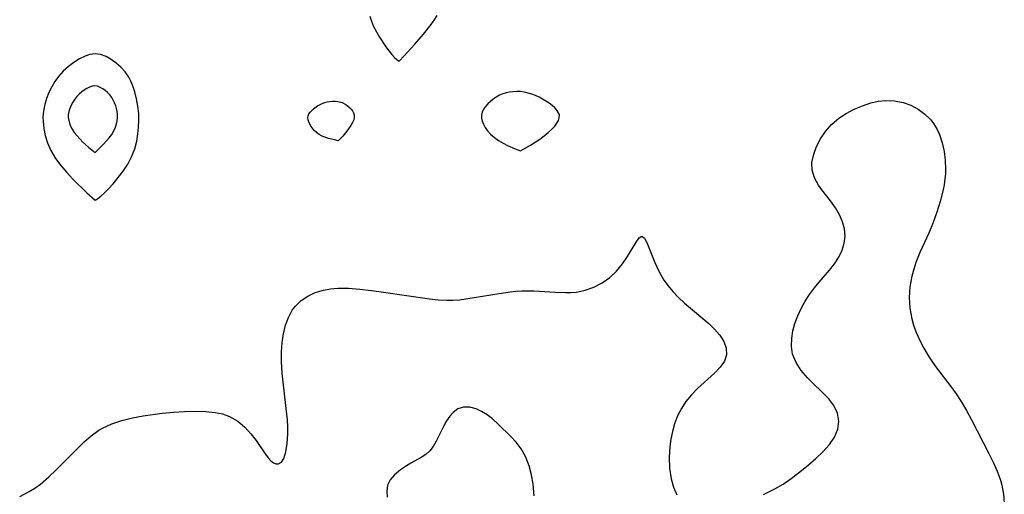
# Model space of a CAD drawing. Header units: metres. Extents: x 1073367 to 1082519, y 1569854 to 1574957.
# Tile 61 of 256: x 1074206 to 1074368, y 1572991 to 1573069. Entities that reach past the tile are written whole.
import ezdxf

# ---------------------------------------------------------------- set-up
doc = ezdxf.new("R2010")
doc.units = ezdxf.units.M
doc.layers.add('CGG_CurvaNivelLidar_v1', color=253, linetype='Continuous', lineweight=30)

msp = doc.modelspace()

# ---------------------------------------------------------------- linework, layer by layer
at = {"layer": 'CGG_CurvaNivelLidar_v1'}
for p, q in [((1074263.699, 1573069.8287, 65), (1074263.944, 1573069.0208, 65)), ((1074274.2751, 1573069.1865, 65), (1074274.7442, 1573069.9295, 65)), ((1074263.944, 1573069.0208, 65), (1074264.3126, 1573068.162, 65)), ((1074264.3126, 1573068.162, 65), (1074264.7773, 1573067.2704, 65)), ((1074272.5153, 1573066.882, 65), (1074273.7836, 1573068.4893, 65)), ((1074273.7836, 1573068.4893, 65), (1074274.2751, 1573069.1865, 65)), ((1074264.7773, 1573067.2704, 65), (1074265.3029, 1573066.3728, 65)), ((1074265.3029, 1573066.3728, 65), (1074266.3363, 1573064.7979, 65)), ((1074271.1172, 1573065.249, 65), (1074272.5153, 1573066.882, 65)), ((1074266.3363, 1573064.7979, 65), (1074266.8489, 1573064.1062, 65)), ((1074269.3017, 1573063.2404, 65), (1074271.1172, 1573065.249, 65)), ((1074216.856, 1573063.2612, 65), (1074215.9258, 1573062.8023, 65)), ((1074217.6593, 1573063.5366, 65), (1074216.856, 1573063.2612, 65)), ((1074218.5098, 1573063.6513, 65), (1074217.6593, 1573063.5366, 65)), ((1074219.4007, 1573063.5412, 65), (1074218.5098, 1573063.6513, 65)), ((1074220.3105, 1573063.1996, 65), (1074219.4007, 1573063.5412, 65)), ((1074221.1568, 1573062.7216, 65), (1074220.3105, 1573063.1996, 65)), ((1074266.8489, 1573064.1062, 65), (1074267.3365, 1573063.5128, 65)), ((1074267.3365, 1573063.5128, 65), (1074267.7789, 1573063.0403, 65)), ((1074268.5958, 1573062.514, 65), (1074269.3017, 1573063.2404, 65)), ((1074214.1044, 1573061.5513, 65), (1074213.2559, 1573060.7868, 65)), ((1074215.0021, 1573062.226, 65), (1074214.1044, 1573061.5513, 65)), ((1074215.9258, 1573062.8023, 65), (1074215.0021, 1573062.226, 65)), ((1074221.9758, 1573062.1281, 65), (1074221.1568, 1573062.7216, 65)), ((1074222.7476, 1573061.4369, 65), (1074221.9758, 1573062.1281, 65)), ((1074267.7789, 1573063.0403, 65), (1074268.1568, 1573062.6968, 65)), ((1074268.1568, 1573062.6968, 65), (1074268.5, 1573062.4514, 65)), ((1074268.5, 1573062.4514, 65), (1074268.5958, 1573062.514, 65)), ((1074212.4843, 1573059.9316, 65), (1074211.8844, 1573059.0934, 65)), ((1074213.2559, 1573060.7868, 65), (1074212.4843, 1573059.9316, 65)), ((1074223.448, 1573060.6567, 65), (1074222.7476, 1573061.4369, 65)), ((1074224.0464, 1573059.7877, 65), (1074223.448, 1573060.6567, 65)), ((1074211.8844, 1573059.0934, 65), (1074211.3622, 1573058.1962, 65)), ((1074218.0368, 1573058.3126, 65.5), (1074217.5944, 1573058.1698, 65.5)), ((1074218.4783, 1573058.359, 65.5), (1074218.0368, 1573058.3126, 65.5)), ((1074218.9133, 1573058.2902, 65.5), (1074218.4783, 1573058.359, 65.5)), ((1074219.3416, 1573058.1253, 65.5), (1074218.9133, 1573058.2902, 65.5)), ((1074224.4321, 1573059.031, 65), (1074224.0464, 1573059.7877, 65)), ((1074224.7505, 1573058.228, 65), (1074224.4321, 1573059.031, 65)), ((1074210.9122, 1573057.2561, 65), (1074210.5342, 1573056.2858, 65)), ((1074211.3622, 1573058.1962, 65), (1074210.9122, 1573057.2561, 65)), ((1074215.526, 1573056.6142, 65.5), (1074215.1671, 1573056.1623, 65.5)), ((1074215.9008, 1573057.006, 65.5), (1074215.526, 1573056.6142, 65.5)), ((1074216.3024, 1573057.3625, 65.5), (1074215.9008, 1573057.006, 65.5)), ((1074216.7226, 1573057.6806, 65.5), (1074216.3024, 1573057.3625, 65.5)), ((1074217.1549, 1573057.9535, 65.5), (1074216.7226, 1573057.6806, 65.5)), ((1074217.5944, 1573058.1698, 65.5), (1074217.1549, 1573057.9535, 65.5)), ((1074219.7601, 1573057.8867, 65.5), (1074219.3416, 1573058.1253, 65.5)), ((1074220.165, 1573057.5908, 65.5), (1074219.7601, 1573057.8867, 65.5)), ((1074220.551, 1573057.2484, 65.5), (1074220.165, 1573057.5908, 65.5)), ((1074220.9107, 1573056.8659, 65.5), (1074220.551, 1573057.2484, 65.5)), ((1074221.2341, 1573056.4458, 65.5), (1074220.9107, 1573056.8659, 65.5)), ((1074225.02, 1573057.391, 65), (1074224.7505, 1573058.228, 65)), ((1074225.3272, 1573056.2236, 65), (1074225.02, 1573057.391, 65)), ((1074285.008, 1573056.8251, 65), (1074284.4766, 1573056.5336, 65)), ((1074285.545, 1573057.0447, 65), (1074285.008, 1573056.8251, 65)), ((1074286.1061, 1573057.2124, 65), (1074285.545, 1573057.0447, 65)), ((1074286.6839, 1573057.3331, 65), (1074286.1061, 1573057.2124, 65)), ((1074287.2725, 1573057.4086, 65), (1074286.6839, 1573057.3331, 65)), ((1074287.8668, 1573057.4369, 65), (1074287.2725, 1573057.4086, 65)), ((1074288.4624, 1573057.4129, 65), (1074287.8668, 1573057.4369, 65)), ((1074289.0935, 1573057.3247, 65), (1074288.4624, 1573057.4129, 65)), ((1074289.719, 1573057.1813, 65), (1074289.0935, 1573057.3247, 65)), ((1074290.3361, 1573056.9927, 65), (1074289.719, 1573057.1813, 65)), ((1074290.9415, 1573056.765, 65), (1074290.3361, 1573056.9927, 65)), ((1074291.5304, 1573056.5009, 65), (1074290.9415, 1573056.765, 65)), ((1074210.2339, 1573055.2955, 65), (1074210.0646, 1573054.5292, 65)), ((1074210.5342, 1573056.2858, 65), (1074210.2339, 1573055.2955, 65)), ((1074214.5718, 1573055.1807, 65.5), (1074214.3444, 1573054.6658, 65.5)), ((1074214.8484, 1573055.6816, 65.5), (1074214.5718, 1573055.1807, 65.5)), ((1074215.1671, 1573056.1623, 65.5), (1074214.8484, 1573055.6816, 65.5)), ((1074221.494, 1573056.0217, 65.5), (1074221.2341, 1573056.4458, 65.5)), ((1074221.7156, 1573055.5726, 65.5), (1074221.494, 1573056.0217, 65.5)), ((1074221.9006, 1573055.1051, 65.5), (1074221.7156, 1573055.5726, 65.5)), ((1074222.0478, 1573054.6246, 65.5), (1074221.9006, 1573055.1051, 65.5)), ((1074225.5601, 1573055.027, 65), (1074225.3272, 1573056.2236, 65)), ((1074225.6951, 1573053.8113, 65), (1074225.5601, 1573055.027, 65)), ((1074254.4273, 1573054.5709, 64.5), (1074255.1114, 1573055.0567, 64.5)), ((1074255.1114, 1573055.0567, 64.5), (1074255.8694, 1573055.4649, 64.5)), ((1074255.8694, 1573055.4649, 64.5), (1074256.2703, 1573055.6236, 64.5)), ((1074256.2703, 1573055.6236, 64.5), (1074256.6992, 1573055.7443, 64.5)), ((1074256.6992, 1573055.7443, 64.5), (1074257.5792, 1573055.8629, 64.5)), ((1074257.5792, 1573055.8629, 64.5), (1074258.0194, 1573055.8603, 64.5)), ((1074258.0194, 1573055.8603, 64.5), (1074258.4522, 1573055.8092, 64.5)), ((1074258.4522, 1573055.8092, 64.5), (1074259.1302, 1573055.6094, 64.5)), ((1074259.1302, 1573055.6094, 64.5), (1074259.7579, 1573055.2923, 64.5)), ((1074259.7579, 1573055.2923, 64.5), (1074260.0445, 1573055.0955, 64.5)), ((1074260.0445, 1573055.0955, 64.5), (1074260.3503, 1573054.8326, 64.5)), ((1074283.0982, 1573055.398, 65), (1074282.7255, 1573054.9636, 65)), ((1074283.5191, 1573055.8093, 65), (1074283.0982, 1573055.398, 65)), ((1074283.98, 1573056.1909, 65), (1074283.5191, 1573055.8093, 65)), ((1074284.4766, 1573056.5336, 65), (1074283.98, 1573056.1909, 65)), ((1074292.109, 1573056.1957, 65), (1074291.5304, 1573056.5009, 65)), ((1074293.184, 1573055.5066, 65), (1074292.109, 1573056.1957, 65)), ((1074293.6675, 1573055.1345, 65), (1074293.184, 1573055.5066, 65)), ((1074294.0998, 1573054.749, 65), (1074293.6675, 1573055.1345, 65)), ((1074343.348, 1573054.5239, 64.5), (1074344.7065, 1573055.0998, 64.5)), ((1074344.7065, 1573055.0998, 64.5), (1074346.0998, 1573055.5503, 64.5)), ((1074346.0998, 1573055.5503, 64.5), (1074347.3258, 1573055.825, 64.5)), ((1074347.3258, 1573055.825, 64.5), (1074348.5543, 1573055.9618, 64.5)), ((1074348.5543, 1573055.9618, 64.5), (1074349.9947, 1573055.9111, 64.5)), ((1074349.9947, 1573055.9111, 64.5), (1074351.3986, 1573055.6351, 64.5)), ((1074351.3986, 1573055.6351, 64.5), (1074352.6833, 1573055.168, 64.5)), ((1074352.6833, 1573055.168, 64.5), (1074353.8864, 1573054.5246, 64.5)), ((1074209.9612, 1573053.7569, 65), (1074209.9338, 1573053.1321, 65)), ((1074210.0646, 1573054.5292, 65), (1074209.9612, 1573053.7569, 65)), ((1074214.1787, 1573054.1414, 65.5), (1074214.0947, 1573053.6106, 65.5)), ((1074214.0947, 1573053.6106, 65.5), (1074214.1032, 1573053.1428, 65.5)), ((1074214.3444, 1573054.6658, 65.5), (1074214.1787, 1573054.1414, 65.5)), ((1074222.1526, 1573054.1352, 65.5), (1074222.0478, 1573054.6246, 65.5)), ((1074222.2068, 1573053.6401, 65.5), (1074222.1526, 1573054.1352, 65.5)), ((1074222.2019, 1573053.1292, 65.5), (1074222.2068, 1573053.6401, 65.5)), ((1074225.7146, 1573052.7, 65), (1074225.6951, 1573053.8113, 65)), ((1074253.5147, 1573053.1049, 64.5), (1074253.5421, 1573053.4337, 64.5)), ((1074253.5421, 1573053.4337, 64.5), (1074253.666, 1573053.7407, 64.5)), ((1074253.666, 1573053.7407, 64.5), (1074253.8681, 1573054.031, 64.5)), ((1074253.8681, 1573054.031, 64.5), (1074254.4273, 1573054.5709, 64.5)), ((1074260.3503, 1573054.8326, 64.5), (1074260.6188, 1573054.5422, 64.5)), ((1074260.6188, 1573054.5422, 64.5), (1074260.8436, 1573054.2305, 64.5)), ((1074260.8436, 1573054.2305, 64.5), (1074261.0139, 1573053.9018, 64.5)), ((1074261.0139, 1573053.9018, 64.5), (1074261.1126, 1573053.5583, 64.5)), ((1074261.1126, 1573053.5583, 64.5), (1074261.1234, 1573053.1892, 64.5)), ((1074282.1814, 1573054.0429, 65), (1074282.0543, 1573053.561, 65)), ((1074282.0543, 1573053.561, 65), (1074282.0552, 1573053.0597, 65)), ((1074282.4137, 1573054.511, 65), (1074282.1814, 1573054.0429, 65)), ((1074282.7255, 1573054.9636, 65), (1074282.4137, 1573054.511, 65)), ((1074294.463, 1573054.3517, 65), (1074294.0998, 1573054.749, 65)), ((1074294.7322, 1573053.943, 65), (1074294.463, 1573054.3517, 65)), ((1074294.8733, 1573053.5219, 65), (1074294.7322, 1573053.943, 65)), ((1074294.8586, 1573053.0943, 65), (1074294.8733, 1573053.5219, 65)), ((1074340.8356, 1573053.0233, 64.5), (1074342.0485, 1573053.8315, 64.5)), ((1074342.0485, 1573053.8315, 64.5), (1074343.348, 1573054.5239, 64.5)), ((1074353.8864, 1573054.5246, 64.5), (1074354.9845, 1573053.722, 64.5)), ((1074354.9845, 1573053.722, 64.5), (1074355.9485, 1573052.7678, 64.5)), ((1074209.9338, 1573053.1321, 65), (1074209.9506, 1573052.5041, 65)), ((1074209.9506, 1573052.5041, 65), (1074210.0754, 1573051.3382, 65)), ((1074214.1032, 1573053.1428, 65.5), (1074214.1788, 1573052.6743, 65.5)), ((1074214.1788, 1573052.6743, 65.5), (1074214.3082, 1573052.2072, 65.5)), ((1074214.3082, 1573052.2072, 65.5), (1074214.4842, 1573051.7423, 65.5)), ((1074221.853, 1573051.5625, 65.5), (1074222.0368, 1573052.1093, 65.5)), ((1074222.0368, 1573052.1093, 65.5), (1074222.1429, 1573052.6183, 65.5)), ((1074222.1429, 1573052.6183, 65.5), (1074222.2019, 1573053.1292, 65.5)), ((1074225.6559, 1573051.5853, 65), (1074225.7146, 1573052.7, 65)), ((1074253.5695, 1573052.7614, 64.5), (1074253.5147, 1573053.1049, 64.5)), ((1074253.6865, 1573052.409, 64.5), (1074253.5695, 1573052.7614, 64.5)), ((1074254.0526, 1573051.6981, 64.5), (1074253.6865, 1573052.409, 64.5)), ((1074260.5953, 1573051.8596, 64.5), (1074259.9231, 1573050.9096, 64.5)), ((1074260.863, 1573052.3468, 64.5), (1074260.5953, 1573051.8596, 64.5)), ((1074261.0455, 1573052.7971, 64.5), (1074260.863, 1573052.3468, 64.5)), ((1074261.1234, 1573053.1892, 64.5), (1074261.0455, 1573052.7971, 64.5)), ((1074282.0552, 1573053.0597, 65), (1074282.1681, 1573052.5501, 65)), ((1074282.1681, 1573052.5501, 65), (1074282.369, 1573052.0374, 65)), ((1074282.369, 1573052.0374, 65), (1074282.6441, 1573051.5244, 65)), ((1074294.1203, 1573051.7509, 65), (1074294.4674, 1573052.2134, 65)), ((1074294.4674, 1573052.2134, 65), (1074294.7135, 1573052.6569, 65)), ((1074294.7135, 1573052.6569, 65), (1074294.8586, 1573053.0943, 65)), ((1074338.6479, 1573050.8638, 64.5), (1074339.6249, 1573051.9809, 64.5)), ((1074339.6249, 1573051.9809, 64.5), (1074340.0464, 1573052.3784, 64.5)), ((1074340.0464, 1573052.3784, 64.5), (1074340.8356, 1573053.0233, 64.5)), ((1074355.9485, 1573052.7678, 64.5), (1074356.4026, 1573052.1876, 64.5)), ((1074356.4026, 1573052.1876, 64.5), (1074356.9519, 1573051.2995, 64.5)), ((1074210.0754, 1573051.3382, 65), (1074210.3058, 1573050.1749, 65)), ((1074210.3058, 1573050.1749, 65), (1074210.6514, 1573049.0049, 65)), ((1074214.4842, 1573051.7423, 65.5), (1074214.74, 1573051.2429, 65.5)), ((1074214.74, 1573051.2429, 65.5), (1074215.0799, 1573050.7123, 65.5)), ((1074215.0799, 1573050.7123, 65.5), (1074215.4903, 1573050.1742, 65.5)), ((1074215.4903, 1573050.1742, 65.5), (1074215.9713, 1573049.6321, 65.5)), ((1074220.8165, 1573049.802, 65.5), (1074221.2327, 1573050.3846, 65.5)), ((1074221.2327, 1573050.3846, 65.5), (1074221.5819, 1573050.9785, 65.5)), ((1074221.5819, 1573050.9785, 65.5), (1074221.853, 1573051.5625, 65.5)), ((1074225.3748, 1573049.2897, 65), (1074225.544, 1573050.4729, 65)), ((1074225.544, 1573050.4729, 65), (1074225.6559, 1573051.5853, 65)), ((1074254.5562, 1573051.0119, 64.5), (1074254.0526, 1573051.6981, 64.5)), ((1074254.9156, 1573050.6748, 64.5), (1074254.5562, 1573051.0119, 64.5)), ((1074255.3583, 1573050.3619, 64.5), (1074254.9156, 1573050.6748, 64.5)), ((1074255.8539, 1573050.0999, 64.5), (1074255.3583, 1573050.3619, 64.5)), ((1074259.9231, 1573050.9096, 64.5), (1074259.2335, 1573050.1043, 64.5)), ((1074282.6441, 1573051.5244, 65), (1074283.0423, 1573050.9804, 65)), ((1074283.0423, 1573050.9804, 65), (1074283.563, 1573050.4184, 65)), ((1074283.563, 1573050.4184, 65), (1074284.1814, 1573049.8686, 65)), ((1074291.6522, 1573049.614, 65), (1074292.3677, 1573050.1446, 65)), ((1074292.3677, 1573050.1446, 65), (1074293.0393, 1573050.6936, 65)), ((1074293.0393, 1573050.6936, 65), (1074293.6345, 1573051.2371, 65)), ((1074293.6345, 1573051.2371, 65), (1074294.1203, 1573051.7509, 65)), ((1074337.8342, 1573049.6568, 64.5), (1074338.6479, 1573050.8638, 64.5)), ((1074356.9519, 1573051.2995, 64.5), (1074357.4014, 1573050.3412, 64.5)), ((1074357.4014, 1573050.3412, 64.5), (1074357.8531, 1573048.9934, 64.5)), ((1074210.6514, 1573049.0049, 65), (1074211.2123, 1573047.7371, 65)), ((1074215.9713, 1573049.6321, 65.5), (1074216.482, 1573049.1192, 65.5)), ((1074216.482, 1573049.1192, 65.5), (1074217.4725, 1573048.2332, 65.5)), ((1074218.5, 1573047.4026, 65.5), (1074219.9004, 1573048.7434, 65.5)), ((1074219.9004, 1573048.7434, 65.5), (1074220.8165, 1573049.802, 65.5)), ((1074225.0487, 1573048.0121, 65), (1074225.3748, 1573049.2897, 65)), ((1074256.9139, 1573049.7038, 64.5), (1074255.8539, 1573050.0999, 64.5)), ((1074257.8562, 1573049.4573, 64.5), (1074256.9139, 1573049.7038, 64.5)), ((1074258.5, 1573049.3295, 64.5), (1074257.8562, 1573049.4573, 64.5)), ((1074259.2335, 1573050.1043, 64.5), (1074258.5, 1573049.3295, 64.5)), ((1074284.1814, 1573049.8686, 65), (1074284.8725, 1573049.3597, 65)), ((1074284.8725, 1573049.3597, 65), (1074285.5998, 1573048.9179, 65)), ((1074285.5998, 1573048.9179, 65), (1074286.3293, 1573048.5418, 65)), ((1074286.3293, 1573048.5418, 65), (1074287.6231, 1573047.9901, 65)), ((1074288.5, 1573047.6937, 65), (1074290.1213, 1573048.6186, 65)), ((1074290.1213, 1573048.6186, 65), (1074291.6522, 1573049.614, 65)), ((1074337.1836, 1573048.3999, 64.5), (1074337.8342, 1573049.6568, 64.5)), ((1074357.8531, 1573048.9934, 64.5), (1074358.1612, 1573047.5755, 64.5)), ((1074211.2123, 1573047.7371, 65), (1074211.9906, 1573046.4234, 65)), ((1074217.4725, 1573048.2332, 65.5), (1074218.5, 1573047.4026, 65.5)), ((1074224.5177, 1573046.6732, 65), (1074225.0487, 1573048.0121, 65)), ((1074287.6231, 1573047.9901, 65), (1074288.5, 1573047.6937, 65)), ((1074336.4204, 1573045.7748, 64.5), (1074336.7071, 1573047.1287, 64.5)), ((1074336.7071, 1573047.1287, 64.5), (1074337.1836, 1573048.3999, 64.5)), ((1074358.1612, 1573047.5755, 64.5), (1074358.3376, 1573046.111, 64.5)), ((1074211.9906, 1573046.4234, 65), (1074212.8638, 1573045.2436, 65)), ((1074223.113, 1573044.3452, 65), (1074223.8744, 1573045.493, 65)), ((1074223.8744, 1573045.493, 65), (1074224.5177, 1573046.6732, 65)), ((1074336.4426, 1573044.4635, 64.5), (1074336.4204, 1573045.7748, 64.5)), ((1074358.3376, 1573046.111, 64.5), (1074358.3866, 1573044.6194, 64.5)), ((1074212.8638, 1573045.2436, 65), (1074213.8346, 1573044.1062, 65)), ((1074213.8346, 1573044.1062, 65), (1074214.838, 1573043.0317, 65)), ((1074222.2884, 1573043.2539, 65), (1074223.113, 1573044.3452, 65)), ((1074336.8358, 1573043.2028, 64.5), (1074336.4426, 1573044.4635, 64.5)), ((1074358.3637, 1573043.9104, 64.5), (1074358.2932, 1573043.0711, 64.5)), ((1074358.3866, 1573044.6194, 64.5), (1074358.3637, 1573043.9104, 64.5)), ((1074214.838, 1573043.0317, 65), (1074217.1389, 1573040.7503, 65)), ((1074220.7335, 1573041.4336, 65), (1074221.4532, 1573042.2444, 65)), ((1074221.4532, 1573042.2444, 65), (1074222.2884, 1573043.2539, 65)), ((1074337.5181, 1573041.9944, 64.5), (1074336.8358, 1573043.2028, 64.5)), ((1074358.1493, 1573042.0607, 64.5), (1074357.9508, 1573041.05, 64.5)), ((1074358.2932, 1573043.0711, 64.5), (1074358.1493, 1573042.0607, 64.5)), ((1074217.1389, 1573040.7503, 65), (1074218.5, 1573039.5541, 65)), ((1074219.4685, 1573040.1904, 65), (1074220.0642, 1573040.74, 65)), ((1074220.0642, 1573040.74, 65), (1074220.7335, 1573041.4336, 65)), ((1074338.0327, 1573041.2725, 64.5), (1074337.5181, 1573041.9944, 64.5)), ((1074339.4456, 1573039.4518, 64.5), (1074338.0327, 1573041.2725, 64.5)), ((1074357.9508, 1573041.05, 64.5), (1074357.5056, 1573039.3028, 64.5)), ((1074218.5, 1573039.5541, 65), (1074218.6322, 1573039.5857, 65)), ((1074218.6322, 1573039.5857, 65), (1074218.9722, 1573039.8008, 65)), ((1074218.9722, 1573039.8008, 65), (1074219.4685, 1573040.1904, 65)), ((1074340.2642, 1573038.3125, 64.5), (1074339.4456, 1573039.4518, 64.5)), ((1074357.5056, 1573039.3028, 64.5), (1074356.9598, 1573037.5673, 64.5)), ((1074340.9707, 1573037.1203, 64.5), (1074340.2642, 1573038.3125, 64.5)), ((1074356.9598, 1573037.5673, 64.5), (1074356.3383, 1573035.8529, 64.5)), ((1074341.4541, 1573035.9895, 64.5), (1074340.9707, 1573037.1203, 64.5)), ((1074341.7603, 1573034.8225, 64.5), (1074341.4541, 1573035.9895, 64.5)), ((1074356.3383, 1573035.8529, 64.5), (1074355.6378, 1573034.1323, 64.5)), ((1074341.8599, 1573033.6387, 64.5), (1074341.7603, 1573034.8225, 64.5)), ((1074355.6378, 1573034.1323, 64.5), (1074354.1719, 1573030.912, 64.5)), ((1074306.1003, 1573030.2999, 64.5), (1074307.5063, 1573032.6442, 64.5)), ((1074307.5063, 1573032.6442, 64.5), (1074308.0081, 1573033.3374, 64.5)), ((1074308.0081, 1573033.3374, 64.5), (1074308.4483, 1573033.5965, 64.5)), ((1074308.4483, 1573033.5965, 64.5), (1074308.8573, 1573033.3038, 64.5)), ((1074308.8573, 1573033.3038, 64.5), (1074309.2584, 1573032.5593, 64.5)), ((1074309.2584, 1573032.5593, 64.5), (1074310.5487, 1573029.2929, 64.5)), ((1074341.3875, 1573031.3038, 64.5), (1074341.7291, 1573032.4613, 64.5)), ((1074341.7291, 1573032.4613, 64.5), (1074341.8599, 1573033.6387, 64.5)), ((1074340.8577, 1573030.1846, 64.5), (1074341.3875, 1573031.3038, 64.5)), ((1074354.1719, 1573030.912, 64.5), (1074353.5185, 1573029.3006, 64.5)), ((1074305.2758, 1573029.0619, 64.5), (1074306.1003, 1573030.2999, 64.5)), ((1074310.5487, 1573029.2929, 64.5), (1074311.2159, 1573027.845, 64.5)), ((1074339.3071, 1573028.0305, 64.5), (1074340.1439, 1573029.0906, 64.5)), ((1074340.1439, 1573029.0906, 64.5), (1074340.8577, 1573030.1846, 64.5)), ((1074353.5185, 1573029.3006, 64.5), (1074353.1529, 1573028.1808, 64.5)), ((1074303.1821, 1573026.8269, 64.5), (1074304.2954, 1573027.8617, 64.5)), ((1074304.2954, 1573027.8617, 64.5), (1074305.2758, 1573029.0619, 64.5)), ((1074311.2159, 1573027.845, 64.5), (1074312.0469, 1573026.4018, 64.5)), ((1074337.6016, 1573026.0583, 64.5), (1074339.3071, 1573028.0305, 64.5)), ((1074353.1529, 1573028.1808, 64.5), (1074352.8551, 1573027.0483, 64.5)), ((1074300.5404, 1573025.2121, 64.5), (1074301.9207, 1573025.9345, 64.5)), ((1074301.9207, 1573025.9345, 64.5), (1074303.1821, 1573026.8269, 64.5)), ((1074312.0469, 1573026.4018, 64.5), (1074312.7446, 1573025.4331, 64.5)), ((1074336.8193, 1573025.1073, 64.5), (1074337.6016, 1573026.0583, 64.5)), ((1074352.8551, 1573027.0483, 64.5), (1074352.5284, 1573025.2835, 64.5)), ((1074253.5079, 1573023.7696, 64.5), (1074254.7296, 1573024.3443, 64.5)), ((1074254.7296, 1573024.3443, 64.5), (1074256.0495, 1573024.7489, 64.5)), ((1074256.0495, 1573024.7489, 64.5), (1074257.2156, 1573024.9519, 64.5)), ((1074257.2156, 1573024.9519, 64.5), (1074258.4254, 1573025.0474, 64.5)), ((1074258.4254, 1573025.0474, 64.5), (1074260.1623, 1573025.0391, 64.5)), ((1074260.1623, 1573025.0391, 64.5), (1074262.0604, 1573024.9053, 64.5)), ((1074262.0604, 1573024.9053, 64.5), (1074263.9904, 1573024.688, 64.5)), ((1074263.9904, 1573024.688, 64.5), (1074265.9371, 1573024.4216, 64.5)), ((1074265.9371, 1573024.4216, 64.5), (1074273.5335, 1573023.3125, 64.5)), ((1074284.9548, 1573024.1955, 64.5), (1074286.755, 1573024.4478, 64.5)), ((1074286.755, 1573024.4478, 64.5), (1074287.7212, 1573024.5485, 64.5)), ((1074287.7212, 1573024.5485, 64.5), (1074288.685, 1573024.6108, 64.5)), ((1074288.685, 1573024.6108, 64.5), (1074290.6777, 1573024.6015, 64.5)), ((1074290.6777, 1573024.6015, 64.5), (1074294.1587, 1573024.393, 64.5)), ((1074294.1587, 1573024.393, 64.5), (1074295.8629, 1573024.339, 64.5)), ((1074295.8629, 1573024.339, 64.5), (1074296.7584, 1573024.3584, 64.5)), ((1074296.7584, 1573024.3584, 64.5), (1074297.6398, 1573024.4288, 64.5)), ((1074297.6398, 1573024.4288, 64.5), (1074298.397, 1573024.5436, 64.5)), ((1074298.397, 1573024.5436, 64.5), (1074299.1257, 1573024.7119, 64.5)), ((1074299.1257, 1573024.7119, 64.5), (1074300.5404, 1573025.2121, 64.5)), ((1074312.7446, 1573025.4331, 64.5), (1074313.5278, 1573024.5012, 64.5)), ((1074313.5278, 1573024.5012, 64.5), (1074314.4568, 1573023.5278, 64.5)), ((1074336.0286, 1573024.0347, 64.5), (1074336.8193, 1573025.1073, 64.5)), ((1074352.5284, 1573025.2835, 64.5), (1074352.4048, 1573023.5126, 64.5)), ((1074251.461, 1573022.124, 64.5), (1074252.408, 1573023.0306, 64.5)), ((1074252.408, 1573023.0306, 64.5), (1074253.5079, 1573023.7696, 64.5)), ((1074273.5335, 1573023.3125, 64.5), (1074274.9197, 1573023.1555, 64.5)), ((1074274.9197, 1573023.1555, 64.5), (1074276.2997, 1573023.077, 64.5)), ((1074276.2997, 1573023.077, 64.5), (1074277.3727, 1573023.0911, 64.5)), ((1074277.3727, 1573023.0911, 64.5), (1074278.4439, 1573023.1665, 64.5)), ((1074278.4439, 1573023.1665, 64.5), (1074279.4717, 1573023.2865, 64.5)), ((1074279.4717, 1573023.2865, 64.5), (1074284.9548, 1573024.1955, 64.5)), ((1074314.4568, 1573023.5278, 64.5), (1074315.4431, 1573022.5973, 64.5)), ((1074334.6497, 1573021.7243, 64.5), (1074335.3063, 1573022.9142, 64.5)), ((1074335.3063, 1573022.9142, 64.5), (1074336.0286, 1573024.0347, 64.5)), ((1074352.4048, 1573023.5126, 64.5), (1074352.5246, 1573021.7617, 64.5)), ((1074250.2974, 1573020.2501, 64.5), (1074250.9335, 1573021.4257, 64.5)), ((1074250.9335, 1573021.4257, 64.5), (1074251.461, 1573022.124, 64.5)), ((1074315.4431, 1573022.5973, 64.5), (1074319.4435, 1573019.2273, 64.5)), ((1074334.0864, 1573020.5057, 64.5), (1074334.6497, 1573021.7243, 64.5)), ((1074352.5246, 1573021.7617, 64.5), (1074352.8548, 1573020.0239, 64.5)), ((1074249.8221, 1573018.9518, 64.5), (1074250.2974, 1573020.2501, 64.5)), ((1074333.6272, 1573019.2709, 64.5), (1074334.0864, 1573020.5057, 64.5)), ((1074352.8548, 1573020.0239, 64.5), (1074353.1463, 1573018.9692, 64.5)), ((1074249.4828, 1573017.5615, 64.5), (1074249.8221, 1573018.9518, 64.5)), ((1074319.4435, 1573019.2273, 64.5), (1074320.4117, 1573018.2909, 64.5)), ((1074320.4117, 1573018.2909, 64.5), (1074321.2378, 1573017.3316, 64.5)), ((1074333.0849, 1573016.8283, 64.5), (1074333.2896, 1573018.0445, 64.5)), ((1074333.2896, 1573018.0445, 64.5), (1074333.6272, 1573019.2709, 64.5)), ((1074353.1463, 1573018.9692, 64.5), (1074353.5044, 1573017.9283, 64.5)), ((1074353.5044, 1573017.9283, 64.5), (1074354.1027, 1573016.5321, 64.5)), ((1074249.2624, 1573016.1041, 64.5), (1074249.4828, 1573017.5615, 64.5)), ((1074321.2378, 1573017.3316, 64.5), (1074321.9206, 1573016.2563, 64.5)), ((1074321.9206, 1573016.2563, 64.5), (1074322.3227, 1573015.1724, 64.5)), ((1074333.0412, 1573015.4971, 64.5), (1074333.0849, 1573016.8283, 64.5)), ((1074354.1027, 1573016.5321, 64.5), (1074354.8055, 1573015.1693, 64.5)), ((1074249.1463, 1573012.9921, 64.5), (1074249.151, 1573014.6002, 64.5)), ((1074249.151, 1573014.6002, 64.5), (1074249.2624, 1573016.1041, 64.5)), ((1074322.3227, 1573015.1724, 64.5), (1074322.3778, 1573014.1068, 64.5)), ((1074333.2356, 1573014.2179, 64.5), (1074333.0412, 1573015.4971, 64.5)), ((1074354.8055, 1573015.1693, 64.5), (1074355.5917, 1573013.8389, 64.5)), ((1074249.2704, 1573011.0603, 64.5), (1074249.1463, 1573012.9921, 64.5)), ((1074322.0223, 1573013.0557, 64.5), (1074321.3297, 1573012.041, 64.5)), ((1074322.3778, 1573014.1068, 64.5), (1074322.0223, 1573013.0557, 64.5)), ((1074333.7962, 1573012.8247, 64.5), (1074333.2356, 1573014.2179, 64.5)), ((1074355.5917, 1573013.8389, 64.5), (1074356.2186, 1573012.8747, 64.5)), ((1074321.3297, 1573012.041, 64.5), (1074320.3978, 1573011.0522, 64.5)), ((1074334.6425, 1573011.5201, 64.5), (1074333.7962, 1573012.8247, 64.5)), ((1074335.6843, 1573010.2977, 64.5), (1074334.6425, 1573011.5201, 64.5)), ((1074356.2186, 1573012.8747, 64.5), (1074356.8803, 1573011.9314, 64.5)), ((1074356.8803, 1573011.9314, 64.5), (1074359.2476, 1573008.8584, 64.5)), ((1074249.9583, 1573005.2416, 64.5), (1074249.2704, 1573011.0603, 64.5)), ((1074320.3978, 1573011.0522, 64.5), (1074317.6112, 1573008.537, 64.5)), ((1074336.493, 1573009.4814, 64.5), (1074335.6843, 1573010.2977, 64.5)), ((1074317.6112, 1573008.537, 64.5), (1074316.6119, 1573007.5121, 64.5)), ((1074338.1482, 1573007.9087, 64.5), (1074336.493, 1573009.4814, 64.5)), ((1074359.2476, 1573008.8584, 64.5), (1074360.1392, 1573007.6555, 64.5)), ((1074316.6119, 1573007.5121, 64.5), (1074315.6955, 1573006.3929, 64.5)), ((1074339.1686, 1573006.8555, 64.5), (1074338.1482, 1573007.9087, 64.5)), ((1074340.0152, 1573005.7515, 64.5), (1074339.1686, 1573006.8555, 64.5)), ((1074360.1392, 1573007.6555, 64.5), (1074360.9728, 1573006.4178, 64.5)), ((1074360.9728, 1573006.4178, 64.5), (1074361.8448, 1573004.9248, 64.5)), ((1074233.1915, 1573004.7591, 64.5), (1074234.9741, 1573004.8025, 64.5)), ((1074234.9741, 1573004.8025, 64.5), (1074236.6999, 1573004.7639, 64.5)), ((1074250.1276, 1573003.4112, 64.5), (1074249.9583, 1573005.2416, 64.5)), ((1074278.196, 1573005.1712, 64.5), (1074277.3918, 1573004.5993, 64.5)), ((1074279.1136, 1573005.475, 64.5), (1074278.196, 1573005.1712, 64.5)), ((1074280.1298, 1573005.4703, 64.5), (1074279.1136, 1573005.475, 64.5)), ((1074281.1901, 1573005.1833, 64.5), (1074280.1298, 1573005.4703, 64.5)), ((1074282.0865, 1573004.7598, 64.5), (1074281.1901, 1573005.1833, 64.5)), ((1074314.9503, 1573005.2457, 64.5), (1074314.323, 1573004.0157, 64.5)), ((1074315.6955, 1573006.3929, 64.5), (1074314.9503, 1573005.2457, 64.5)), ((1074340.621, 1573004.4945, 64.5), (1074340.0152, 1573005.7515, 64.5)), ((1074361.8448, 1573004.9248, 64.5), (1074362.6562, 1573003.3883, 64.5)), ((1074221.2789, 1573002.7486, 64.5), (1074222.9196, 1573003.2922, 64.5)), ((1074222.9196, 1573003.2922, 64.5), (1074224.6311, 1573003.7097, 64.5)), ((1074224.6311, 1573003.7097, 64.5), (1074226.3907, 1573004.037, 64.5)), ((1074226.3907, 1573004.037, 64.5), (1074229.5448, 1573004.4717, 64.5)), ((1074229.5448, 1573004.4717, 64.5), (1074231.3753, 1573004.6469, 64.5)), ((1074231.3753, 1573004.6469, 64.5), (1074233.1915, 1573004.7591, 64.5)), ((1074236.6999, 1573004.7639, 64.5), (1074238.2677, 1573004.6182, 64.5)), ((1074238.2677, 1573004.6182, 64.5), (1074239.4862, 1573004.3636, 64.5)), ((1074239.4862, 1573004.3636, 64.5), (1074240.6324, 1573003.9511, 64.5)), ((1074240.6324, 1573003.9511, 64.5), (1074241.9678, 1573003.1697, 64.5)), ((1074241.9678, 1573003.1697, 64.5), (1074243.1568, 1573002.1629, 64.5)), ((1074250.1921, 1573002.2312, 64.5), (1074250.1276, 1573003.4112, 64.5)), ((1074276.332, 1573003.2165, 64.5), (1074275.8526, 1573002.3805, 64.5)), ((1074276.8302, 1573003.9614, 64.5), (1074276.332, 1573003.2165, 64.5)), ((1074277.3918, 1573004.5993, 64.5), (1074276.8302, 1573003.9614, 64.5)), ((1074282.9778, 1573004.1997, 64.5), (1074282.0865, 1573004.7598, 64.5)), ((1074283.8531, 1573003.5285, 64.5), (1074282.9778, 1573004.1997, 64.5)), ((1074284.8554, 1573002.6288, 64.5), (1074283.8531, 1573003.5285, 64.5)), ((1074314.323, 1573004.0157, 64.5), (1074313.8176, 1573002.7192, 64.5)), ((1074340.8625, 1573003.1773, 64.5), (1074340.621, 1573004.4945, 64.5)), ((1074340.6917, 1573001.8487, 64.5), (1074340.8625, 1573003.1773, 64.5)), ((1074362.6562, 1573003.3883, 64.5), (1074365.5009, 1572997.8647, 64.5)), ((1074217.8824, 1573000.7663, 64.5), (1074219.1081, 1573001.6569, 64.5)), ((1074219.1081, 1573001.6569, 64.5), (1074219.7362, 1573002.0325, 64.5)), ((1074219.7362, 1573002.0325, 64.5), (1074221.2789, 1573002.7486, 64.5)), ((1074243.1568, 1573002.1629, 64.5), (1074244.1221, 1573001.1058, 64.5)), ((1074250.2063, 1573001.0989, 64.5), (1074250.1921, 1573002.2312, 64.5)), ((1074275.8526, 1573002.3805, 64.5), (1074274.5545, 1572999.7759, 64.5)), ((1074286.8112, 1573000.7025, 64.5), (1074284.8554, 1573002.6288, 64.5)), ((1074313.8176, 1573002.7192, 64.5), (1074313.4657, 1573001.487, 64.5)), ((1074340.1496, 1573000.5497, 64.5), (1074340.6917, 1573001.8487, 64.5)), ((1074216.7234, 1572999.7572, 64.5), (1074217.8824, 1573000.7663, 64.5)), ((1074244.1221, 1573001.1058, 64.5), (1074244.9792, 1572999.9869, 64.5)), ((1074244.9792, 1572999.9869, 64.5), (1074246.3637, 1572997.9559, 64.5)), ((1074250.1149, 1572999.4957, 64.5), (1074250.2063, 1573001.0989, 64.5)), ((1074287.7436, 1572999.6865, 64.5), (1074286.8112, 1573000.7025, 64.5)), ((1074313.2097, 1573000.2249, 64.5), (1074313.0395, 1572998.9461, 64.5)), ((1074313.4657, 1573001.487, 64.5), (1074313.2097, 1573000.2249, 64.5)), ((1074339.2926, 1572999.3148, 64.5), (1074340.1496, 1573000.5497, 64.5)), ((1074212.1028, 1572995.1335, 64.5), (1074215.6042, 1572998.6715, 64.5)), ((1074215.6042, 1572998.6715, 64.5), (1074216.7234, 1572999.7572, 64.5)), ((1074249.8936, 1572998.1021, 64.5), (1074250.1149, 1572999.4957, 64.5)), ((1074274.1078, 1572998.9801, 64.5), (1074273.5744, 1572998.2846, 64.5)), ((1074274.5545, 1572999.7759, 64.5), (1074274.1078, 1572998.9801, 64.5)), ((1074288.5809, 1572998.6024, 64.5), (1074287.7436, 1572999.6865, 64.5)), ((1074289.3209, 1572997.3257, 64.5), (1074288.5809, 1572998.6024, 64.5)), ((1074313.0395, 1572998.9461, 64.5), (1074312.9379, 1572997.217, 64.5)), ((1074338.2041, 1572998.1265, 64.5), (1074339.2926, 1572999.3148, 64.5)), ((1074246.3637, 1572997.9559, 64.5), (1074246.9973, 1572997.1109, 64.5)), ((1074246.9973, 1572997.1109, 64.5), (1074247.4181, 1572996.6574, 64.5)), ((1074249.1512, 1572996.3924, 64.5), (1074249.5464, 1572997.0022, 64.5)), ((1074249.5464, 1572997.0022, 64.5), (1074249.8936, 1572998.1021, 64.5)), ((1074272.1171, 1572997.202, 64.5), (1074270.4206, 1572996.2397, 64.5)), ((1074272.9005, 1572997.703, 64.5), (1074272.1171, 1572997.202, 64.5)), ((1074273.5744, 1572998.2846, 64.5), (1074272.9005, 1572997.703, 64.5)), ((1074289.9237, 1572995.8134, 64.5), (1074289.3209, 1572997.3257, 64.5)), ((1074312.9379, 1572997.217, 64.5), (1074313.0001, 1572995.4007, 64.5)), ((1074335.8239, 1572995.9698, 64.5), (1074337.0561, 1572997.0454, 64.5)), ((1074337.0561, 1572997.0454, 64.5), (1074338.2041, 1572998.1265, 64.5)), ((1074365.5009, 1572997.8647, 64.5), (1074366.2264, 1572996.4122, 64.5)), ((1074210.8806, 1572993.975, 64.5), (1074212.1028, 1572995.1335, 64.5)), ((1074247.4181, 1572996.6574, 64.5), (1074247.8381, 1572996.3265, 64.5)), ((1074247.8381, 1572996.3265, 64.5), (1074248.2146, 1572996.1556, 64.5)), ((1074248.2146, 1572996.1556, 64.5), (1074248.4317, 1572996.117, 64.5)), ((1074248.4317, 1572996.117, 64.5), (1074248.6685, 1572996.1312, 64.5)), ((1074248.6685, 1572996.1312, 64.5), (1074249.1512, 1572996.3924, 64.5)), ((1074268.7659, 1572995.1744, 64.5), (1074267.7387, 1572994.3277, 64.5)), ((1074269.5779, 1572995.7239, 64.5), (1074268.7659, 1572995.1744, 64.5)), ((1074270.4206, 1572996.2397, 64.5), (1074269.5779, 1572995.7239, 64.5)), ((1074290.3084, 1572994.3521, 64.5), (1074289.9237, 1572995.8134, 64.5)), ((1074313.0001, 1572995.4007, 64.5), (1074313.253, 1572993.658, 64.5)), ((1074334.4479, 1572994.8222, 64.5), (1074335.8239, 1572995.9698, 64.5)), ((1074366.2264, 1572996.4122, 64.5), (1074366.8829, 1572994.947, 64.5)), ((1074209.5097, 1572992.7961, 64.5), (1074210.8806, 1572993.975, 64.5)), ((1074267.0578, 1572993.5181, 64.5), (1074266.6172, 1572992.6215, 64.5)), ((1074267.7387, 1572994.3277, 64.5), (1074267.0578, 1572993.5181, 64.5)), ((1074290.5635, 1572992.799, 64.5), (1074290.3084, 1572994.3521, 64.5)), ((1074313.253, 1572993.658, 64.5), (1074313.6315, 1572992.2843, 64.5)), ((1074331.6828, 1572992.8159, 64.5), (1074333.0096, 1572993.7161, 64.5)), ((1074333.0096, 1572993.7161, 64.5), (1074334.4479, 1572994.8222, 64.5)), ((1074366.8829, 1572994.947, 64.5), (1074367.4248, 1572993.4557, 64.5)), ((1074367.4248, 1572993.4557, 64.5), (1074367.6578, 1572992.6099, 64.5)), ((1074207.6821, 1572991.5626, 64.5), (1074208.6188, 1572992.1459, 64.5)), ((1074208.6188, 1572992.1459, 64.5), (1074209.5097, 1572992.7961, 64.5)), ((1074266.6172, 1572992.6215, 64.5), (1074266.4668, 1572991.646, 64.5)), ((1074290.7078, 1572990.8546, 64.5), (1074290.5635, 1572992.799, 64.5)), ((1074313.6315, 1572992.2843, 64.5), (1074314.1685, 1572991.0369, 64.5)), ((1074328.4209, 1572991.1053, 64.5), (1074330.299, 1572992.0088, 64.5)), ((1074330.299, 1572992.0088, 64.5), (1074331.6828, 1572992.8159, 64.5)), ((1074367.6578, 1572992.6099, 64.5), (1074367.9282, 1572991.1464, 64.5)), ((1074206.1028, 1572990.7751, 64.5), (1074207.6821, 1572991.5626, 64.5)), ((1074266.4668, 1572991.646, 64.5), (1074266.5647, 1572990.6278, 64.5)), ((1074367.9282, 1572991.1464, 64.5), (1074368.0562, 1572989.658, 64.5))]:
    msp.add_line(p, q, dxfattribs=at)

doc.saveas('drawing.dxf')
